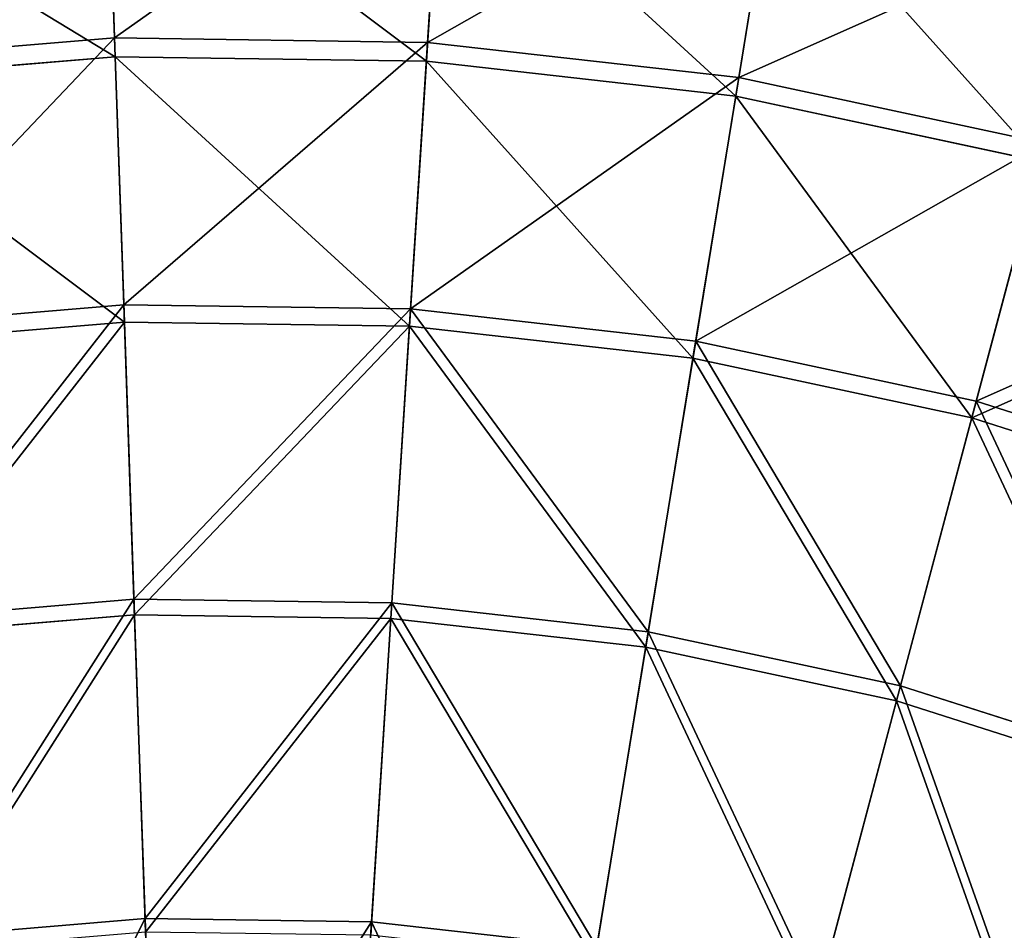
# Model space of a CAD drawing. Extents: x 0 to 1230, y 0 to 270.
# Tile 151 of 245: x 608 to 641, y 211 to 241. Entities that reach past the tile are written whole.
import ezdxf

# ---------------------------------------------------------------- set-up
doc = ezdxf.new("R2010")
doc.units = 0
doc.layers.get('0').update_dxf_attribs({"color": 13, "linetype": 'CONTINUOUS'})

# ---------------------------------------------------------------- blocks, each defined once
blk = doc.blocks.new('GROUP_6')
for p, q in [((131.514, 240.036, 84.507), (131.244, 247.828, 74.007)), ((141.813, 239.887, 84.507), (142.308, 247.668, 74.007)), ((131.536, 239.412, 83.993), (131.268, 247.156, 73.557)), ((141.773, 239.264, 83.993), (142.265, 246.997, 73.557)), ((152.047, 238.729, 84.507), (153.302, 246.424, 74.007)), ((151.946, 238.113, 83.993), (153.194, 245.761, 73.557)), ((121.25, 239.175, 84.507), (131.514, 240.036, 84.507)), ((131.818, 231.252, 94.193), (131.514, 240.036, 84.507)), ((131.514, 240.036, 84.507), (141.813, 239.887, 84.507)), ((141.254, 231.116, 94.193), (141.813, 239.887, 84.507)), ((141.813, 239.887, 84.507), (152.047, 238.729, 84.507)), ((131.536, 239.412, 83.993), (121.333, 238.556, 83.993)), ((131.838, 230.681, 93.62), (131.536, 239.412, 83.993)), ((141.773, 239.264, 83.993), (131.536, 239.412, 83.993)), ((141.218, 230.545, 93.62), (141.773, 239.264, 83.993)), ((151.946, 238.113, 83.993), (141.773, 239.264, 83.993)), ((150.632, 230.055, 94.193), (152.047, 238.729, 84.507)), ((152.047, 238.729, 84.507), (162.119, 236.574, 84.507)), ((150.539, 229.491, 93.62), (151.946, 238.113, 83.993)), ((161.958, 235.97, 83.993), (151.946, 238.113, 83.993)), ((159.86, 228.08, 94.193), (162.119, 236.574, 84.507)), ((161.958, 235.97, 83.993), (159.713, 227.527, 93.62)), ((122.414, 230.463, 94.193), (131.818, 231.252, 94.193)), ((132.154, 221.56, 102.972), (131.818, 231.252, 94.193)), ((131.818, 231.252, 94.193), (141.254, 231.116, 94.193)), ((140.638, 221.437, 102.972), (141.254, 231.116, 94.193)), ((141.254, 231.116, 94.193), (150.632, 230.055, 94.193)), ((131.838, 230.681, 93.62), (122.49, 229.897, 93.62)), ((132.172, 221.048, 102.346), (131.838, 230.681, 93.62)), ((141.218, 230.545, 93.62), (131.838, 230.681, 93.62)), ((140.606, 220.926, 102.346), (141.218, 230.545, 93.62)), ((150.539, 229.491, 93.62), (141.218, 230.545, 93.62)), ((149.07, 220.483, 102.972), (150.632, 230.055, 94.193)), ((150.632, 230.055, 94.193), (159.86, 228.08, 94.193)), ((148.987, 219.977, 102.346), (150.539, 229.491, 93.62)), ((159.713, 227.527, 93.62), (150.539, 229.491, 93.62)), ((157.367, 218.708, 102.972), (159.86, 228.08, 94.193)), ((159.86, 228.08, 94.193), (168.85, 225.21, 94.193)), ((159.713, 227.527, 93.62), (157.236, 218.212, 102.346)), ((168.649, 224.675, 93.62), (159.713, 227.527, 93.62)), ((123.698, 220.851, 102.972), (132.154, 221.56, 102.972)), ((132.518, 211.054, 110.759), (132.154, 221.56, 102.972)), ((132.154, 221.56, 102.972), (140.638, 221.437, 102.972)), ((139.97, 210.946, 110.759), (140.638, 221.437, 102.972)), ((140.638, 221.437, 102.972), (149.07, 220.483, 102.972)), ((132.172, 221.048, 102.346), (123.766, 220.343, 102.346)), ((140.606, 220.926, 102.346), (132.172, 221.048, 102.346)), ((132.533, 210.605, 110.086), (132.172, 221.048, 102.346)), ((139.942, 210.498, 110.086), (140.606, 220.926, 102.346)), ((148.987, 219.977, 102.346), (140.606, 220.926, 102.346)), ((147.377, 210.108, 110.759), (149.07, 220.483, 102.972)), ((149.07, 220.483, 102.972), (157.367, 218.708, 102.972)), ((147.305, 209.665, 110.086), (148.987, 219.977, 102.346)), ((157.236, 218.212, 102.346), (148.987, 219.977, 102.346)), ((154.666, 208.548, 110.759), (157.367, 218.708, 102.972)), ((157.367, 218.708, 102.972), (165.451, 216.127, 102.972)), ((157.236, 218.212, 102.346), (154.55, 208.114, 110.086)), ((165.271, 215.647, 102.346), (157.236, 218.212, 102.346)), ((125.09, 210.431, 110.759), (132.518, 211.054, 110.759)), ((132.906, 199.834, 117.479), (132.518, 211.054, 110.759)), ((132.518, 211.054, 110.759), (139.97, 210.946, 110.759)), ((139.257, 199.743, 117.479), (139.97, 210.946, 110.759)), ((139.97, 210.946, 110.759), (147.377, 210.108, 110.759))]:
    blk.add_line(p, q)
mesh = blk.add_polyface()
corners = [(121.25, 239.175, 84.507), (131.244, 247.828, 74.007), (120.218, 246.903, 74.007), (131.514, 240.036, 84.507)]
mesh.append_faces([[corners[k] for k in face] for face in [(0, 1, 2), (1, 0, 3)]], dxfattribs={"vtx0": -1})
mesh = blk.add_polyface()
corners = [(131.514, 240.036, 84.507), (142.308, 247.668, 74.007), (131.244, 247.828, 74.007), (141.813, 239.887, 84.507)]
mesh.append_faces([[corners[k] for k in face] for face in [(0, 1, 2), (1, 0, 3)]], dxfattribs={"vtx0": -1})
mesh = blk.add_polyface()
corners = [(141.813, 239.887, 84.507), (153.302, 246.424, 74.007), (142.308, 247.668, 74.007), (152.047, 238.729, 84.507)]
mesh.append_faces([[corners[k] for k in face] for face in [(0, 1, 2), (1, 0, 3)]], dxfattribs={"vtx0": -1})
mesh = blk.add_polyface()
corners = [(131.536, 239.412, 83.993), (120.307, 246.237, 73.557), (131.268, 247.156, 73.557), (121.333, 238.556, 83.993)]
mesh.append_faces([[corners[k] for k in face] for face in [(0, 1, 2), (1, 0, 3)]], dxfattribs={"vtx0": -1})
mesh = blk.add_polyface()
corners = [(141.773, 239.264, 83.993), (131.268, 247.156, 73.557), (142.265, 246.997, 73.557), (131.536, 239.412, 83.993)]
mesh.append_faces([[corners[k] for k in face] for face in [(0, 1, 2), (1, 0, 3)]], dxfattribs={"vtx0": -1})
mesh = blk.add_polyface()
corners = [(151.946, 238.113, 83.993), (142.265, 246.997, 73.557), (153.194, 245.761, 73.557), (141.773, 239.264, 83.993)]
mesh.append_faces([[corners[k] for k in face] for face in [(0, 1, 2), (1, 0, 3)]], dxfattribs={"vtx0": -1})
mesh = blk.add_polyface()
corners = [(152.047, 238.729, 84.507), (164.122, 244.109, 74.007), (153.302, 246.424, 74.007), (162.119, 236.574, 84.507)]
mesh.append_faces([[corners[k] for k in face] for face in [(0, 1, 2), (1, 0, 3)]], dxfattribs={"vtx0": -1})
mesh = blk.add_polyface()
corners = [(161.958, 235.97, 83.993), (153.194, 245.761, 73.557), (163.949, 243.459, 73.557), (151.946, 238.113, 83.993)]
mesh.append_faces([[corners[k] for k in face] for face in [(0, 1, 2), (1, 0, 3)]], dxfattribs={"vtx0": -1})
mesh = blk.add_polyface()
corners = [(122.414, 230.463, 94.193), (131.514, 240.036, 84.507), (121.25, 239.175, 84.507), (131.818, 231.252, 94.193)]
mesh.append_faces([[corners[k] for k in face] for face in [(0, 1, 2), (1, 0, 3)]], dxfattribs={"vtx0": -1})
mesh = blk.add_polyface()
corners = [(131.818, 231.252, 94.193), (141.813, 239.887, 84.507), (131.514, 240.036, 84.507), (141.254, 231.116, 94.193)]
mesh.append_faces([[corners[k] for k in face] for face in [(0, 1, 2), (1, 0, 3)]], dxfattribs={"vtx0": -1})
mesh = blk.add_polyface()
corners = [(141.254, 231.116, 94.193), (152.047, 238.729, 84.507), (141.813, 239.887, 84.507), (150.632, 230.055, 94.193)]
mesh.append_faces([[corners[k] for k in face] for face in [(0, 1, 2), (1, 0, 3)]], dxfattribs={"vtx0": -1})
mesh = blk.add_polyface()
corners = [(131.838, 230.681, 93.62), (121.333, 238.556, 83.993), (131.536, 239.412, 83.993), (122.49, 229.897, 93.62)]
mesh.append_faces([[corners[k] for k in face] for face in [(0, 1, 2), (1, 0, 3)]], dxfattribs={"vtx0": -1})
mesh = blk.add_polyface()
corners = [(141.218, 230.545, 93.62), (131.536, 239.412, 83.993), (141.773, 239.264, 83.993), (131.838, 230.681, 93.62)]
mesh.append_faces([[corners[k] for k in face] for face in [(0, 1, 2), (1, 0, 3)]], dxfattribs={"vtx0": -1})
mesh = blk.add_polyface()
corners = [(150.539, 229.491, 93.62), (141.773, 239.264, 83.993), (151.946, 238.113, 83.993), (141.218, 230.545, 93.62)]
mesh.append_faces([[corners[k] for k in face] for face in [(0, 1, 2), (1, 0, 3)]], dxfattribs={"vtx0": -1})
mesh = blk.add_polyface()
corners = [(150.632, 230.055, 94.193), (162.119, 236.574, 84.507), (152.047, 238.729, 84.507), (159.86, 228.08, 94.193)]
mesh.append_faces([[corners[k] for k in face] for face in [(0, 1, 2), (1, 0, 3)]], dxfattribs={"vtx0": -1})
mesh = blk.add_polyface()
corners = [(159.713, 227.527, 93.62), (151.946, 238.113, 83.993), (161.958, 235.97, 83.993), (150.539, 229.491, 93.62)]
mesh.append_faces([[corners[k] for k in face] for face in [(0, 1, 2), (1, 0, 3)]], dxfattribs={"vtx0": -1})
mesh = blk.add_polyface()
corners = [(159.86, 228.08, 94.193), (171.93, 233.442, 84.507), (162.119, 236.574, 84.507), (168.85, 225.21, 94.193)]
mesh.append_faces([[corners[k] for k in face] for face in [(0, 1, 2), (1, 0, 3)]], dxfattribs={"vtx0": -1})
mesh = blk.add_polyface()
corners = [(171.711, 232.857, 83.993), (159.713, 227.527, 93.62), (161.958, 235.97, 83.993), (168.649, 224.675, 93.62)]
mesh.append_faces([[corners[k] for k in face] for face in [(0, 1, 2), (1, 0, 3)]], dxfattribs={"vtx0": -1})
mesh = blk.add_polyface()
corners = [(123.698, 220.851, 102.972), (131.818, 231.252, 94.193), (122.414, 230.463, 94.193), (132.154, 221.56, 102.972)]
mesh.append_faces([[corners[k] for k in face] for face in [(0, 1, 2), (1, 0, 3)]], dxfattribs={"vtx0": -1})
mesh = blk.add_polyface()
corners = [(132.154, 221.56, 102.972), (141.254, 231.116, 94.193), (131.818, 231.252, 94.193), (140.638, 221.437, 102.972)]
mesh.append_faces([[corners[k] for k in face] for face in [(0, 1, 2), (1, 0, 3)]], dxfattribs={"vtx0": -1})
mesh = blk.add_polyface()
corners = [(149.07, 220.483, 102.972), (141.254, 231.116, 94.193), (140.638, 221.437, 102.972), (150.632, 230.055, 94.193)]
mesh.append_faces([[corners[k] for k in face] for face in [(0, 1, 2), (1, 0, 3)]], dxfattribs={"vtx0": -1})
mesh = blk.add_polyface()
corners = [(131.838, 230.681, 93.62), (123.766, 220.343, 102.346), (122.49, 229.897, 93.62), (132.172, 221.048, 102.346)]
mesh.append_faces([[corners[k] for k in face] for face in [(0, 1, 2), (1, 0, 3)]], dxfattribs={"vtx0": -1})
mesh = blk.add_polyface()
corners = [(141.218, 230.545, 93.62), (132.172, 221.048, 102.346), (131.838, 230.681, 93.62), (140.606, 220.926, 102.346)]
mesh.append_faces([[corners[k] for k in face] for face in [(0, 1, 2), (1, 0, 3)]], dxfattribs={"vtx0": -1})
mesh = blk.add_polyface()
corners = [(141.218, 230.545, 93.62), (148.987, 219.977, 102.346), (140.606, 220.926, 102.346), (150.539, 229.491, 93.62)]
mesh.append_faces([[corners[k] for k in face] for face in [(0, 1, 2), (1, 0, 3)]], dxfattribs={"vtx0": -1})
mesh = blk.add_polyface()
corners = [(157.367, 218.708, 102.972), (150.632, 230.055, 94.193), (149.07, 220.483, 102.972), (159.86, 228.08, 94.193)]
mesh.append_faces([[corners[k] for k in face] for face in [(0, 1, 2), (1, 0, 3)]], dxfattribs={"vtx0": -1})
mesh = blk.add_polyface()
corners = [(150.539, 229.491, 93.62), (157.236, 218.212, 102.346), (148.987, 219.977, 102.346), (159.713, 227.527, 93.62)]
mesh.append_faces([[corners[k] for k in face] for face in [(0, 1, 2), (1, 0, 3)]], dxfattribs={"vtx0": -1})
mesh = blk.add_polyface()
corners = [(165.451, 216.127, 102.972), (159.86, 228.08, 94.193), (157.367, 218.708, 102.972), (168.85, 225.21, 94.193)]
mesh.append_faces([[corners[k] for k in face] for face in [(0, 1, 2), (1, 0, 3)]], dxfattribs={"vtx0": -1})
mesh = blk.add_polyface()
corners = [(159.713, 227.527, 93.62), (165.271, 215.647, 102.346), (157.236, 218.212, 102.346), (168.649, 224.675, 93.62)]
mesh.append_faces([[corners[k] for k in face] for face in [(0, 1, 2), (1, 0, 3)]], dxfattribs={"vtx0": -1})
mesh = blk.add_polyface()
corners = [(125.09, 210.431, 110.759), (132.154, 221.56, 102.972), (123.698, 220.851, 102.972), (132.518, 211.054, 110.759)]
mesh.append_faces([[corners[k] for k in face] for face in [(0, 1, 2), (1, 0, 3)]], dxfattribs={"vtx0": -1})
mesh = blk.add_polyface()
corners = [(132.518, 211.054, 110.759), (140.638, 221.437, 102.972), (132.154, 221.56, 102.972), (139.97, 210.946, 110.759)]
mesh.append_faces([[corners[k] for k in face] for face in [(0, 1, 2), (1, 0, 3)]], dxfattribs={"vtx0": -1})
mesh = blk.add_polyface()
corners = [(147.377, 210.108, 110.759), (140.638, 221.437, 102.972), (139.97, 210.946, 110.759), (149.07, 220.483, 102.972)]
mesh.append_faces([[corners[k] for k in face] for face in [(0, 1, 2), (1, 0, 3)]], dxfattribs={"vtx0": -1})
mesh = blk.add_polyface()
corners = [(132.172, 221.048, 102.346), (125.149, 209.986, 110.086), (123.766, 220.343, 102.346), (132.533, 210.605, 110.086)]
mesh.append_faces([[corners[k] for k in face] for face in [(0, 1, 2), (1, 0, 3)]], dxfattribs={"vtx0": -1})
mesh = blk.add_polyface()
corners = [(140.606, 220.926, 102.346), (132.533, 210.605, 110.086), (132.172, 221.048, 102.346), (139.942, 210.498, 110.086)]
mesh.append_faces([[corners[k] for k in face] for face in [(0, 1, 2), (1, 0, 3)]], dxfattribs={"vtx0": -1})
mesh = blk.add_polyface()
corners = [(140.606, 220.926, 102.346), (147.305, 209.665, 110.086), (139.942, 210.498, 110.086), (148.987, 219.977, 102.346)]
mesh.append_faces([[corners[k] for k in face] for face in [(0, 1, 2), (1, 0, 3)]], dxfattribs={"vtx0": -1})
mesh = blk.add_polyface()
corners = [(154.666, 208.548, 110.759), (149.07, 220.483, 102.972), (147.377, 210.108, 110.759), (157.367, 218.708, 102.972)]
mesh.append_faces([[corners[k] for k in face] for face in [(0, 1, 2), (1, 0, 3)]], dxfattribs={"vtx0": -1})
mesh = blk.add_polyface()
corners = [(148.987, 219.977, 102.346), (154.55, 208.114, 110.086), (147.305, 209.665, 110.086), (157.236, 218.212, 102.346)]
mesh.append_faces([[corners[k] for k in face] for face in [(0, 1, 2), (1, 0, 3)]], dxfattribs={"vtx0": -1})
mesh = blk.add_polyface()
corners = [(161.766, 206.282, 110.759), (157.367, 218.708, 102.972), (154.666, 208.548, 110.759), (165.451, 216.127, 102.972)]
mesh.append_faces([[corners[k] for k in face] for face in [(0, 1, 2), (1, 0, 3)]], dxfattribs={"vtx0": -1})
mesh = blk.add_polyface()
corners = [(157.236, 218.212, 102.346), (161.609, 205.861, 110.086), (154.55, 208.114, 110.086), (165.271, 215.647, 102.346)]
mesh.append_faces([[corners[k] for k in face] for face in [(0, 1, 2), (1, 0, 3)]], dxfattribs={"vtx0": -1})
mesh = blk.add_polyface()
corners = [(126.576, 199.303, 117.479), (132.518, 211.054, 110.759), (125.09, 210.431, 110.759), (132.906, 199.834, 117.479)]
mesh.append_faces([[corners[k] for k in face] for face in [(0, 1, 2), (1, 0, 3)]], dxfattribs={"vtx0": -1})
mesh = blk.add_polyface()
corners = [(132.906, 199.834, 117.479), (139.97, 210.946, 110.759), (132.518, 211.054, 110.759), (139.257, 199.743, 117.479)]
mesh.append_faces([[corners[k] for k in face] for face in [(0, 1, 2), (1, 0, 3)]], dxfattribs={"vtx0": -1})
mesh = blk.add_polyface()
corners = [(145.569, 199.028, 117.479), (139.97, 210.946, 110.759), (139.257, 199.743, 117.479), (147.377, 210.108, 110.759)]
mesh.append_faces([[corners[k] for k in face] for face in [(0, 1, 2), (1, 0, 3)]], dxfattribs={"vtx0": -1})
blk = doc.blocks.new('COMPONENT_3')
blk.add_blockref('GROUP_6', (0, 0))
blk = doc.blocks.new('GROUP_25')
blk.add_blockref('COMPONENT_3', (479.98, -0.02, 0.02))

msp = doc.modelspace()

# ---------------------------------------------------------------- block references
msp.add_blockref('GROUP_25', (0, 0))

doc.saveas('drawing.dxf')
